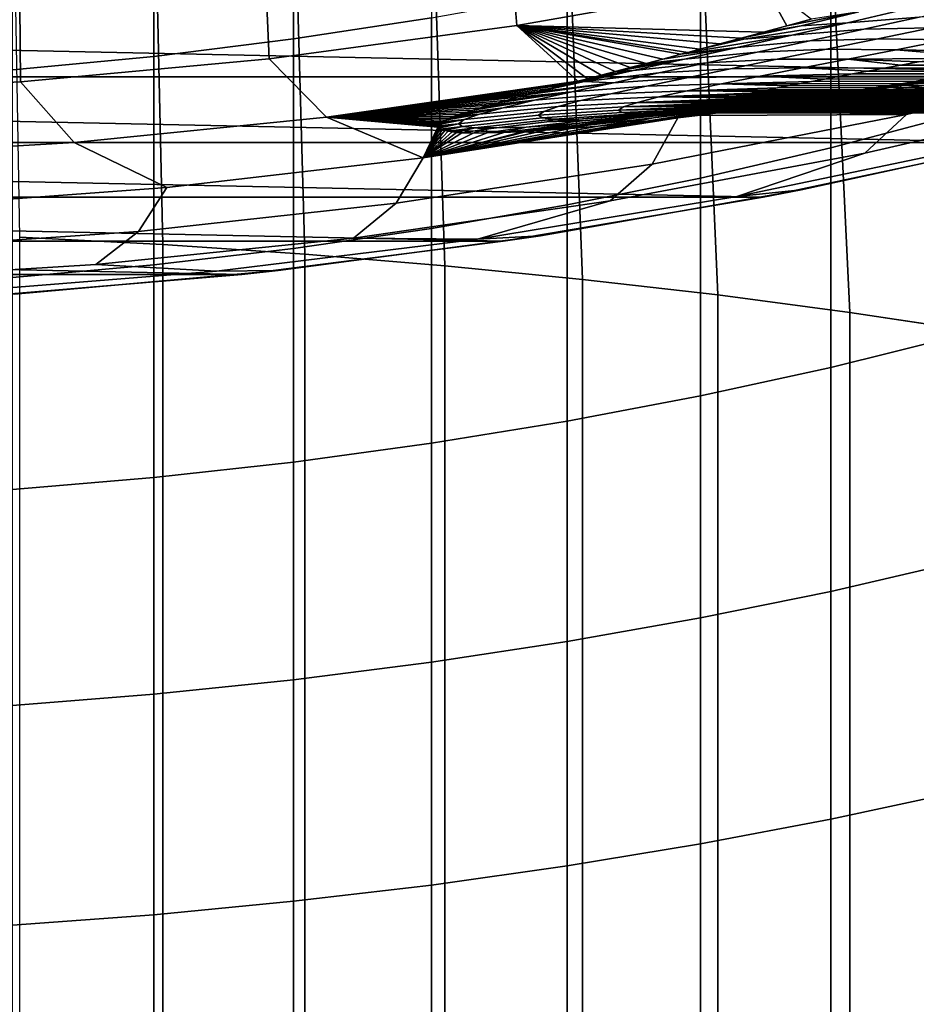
# Model space of a CAD drawing. Header units: metres. Extents: x -29 to 117, y -464 to 29.
# Tile 117 of 256: x 2 to 6.12, y -32.09 to -27.57. Entities that reach past the tile are written whole.
import ezdxf

# ---------------------------------------------------------------- set-up
doc = ezdxf.new("R2010")
doc.units = ezdxf.units.M
doc.layers.add('solid_24_501_056_XXX', color=7, linetype='CONTINUOUS')

msp = doc.modelspace()

# ---------------------------------------------------------------- linework, layer by layer
at = {"layer": 'solid_24_501_056_XXX'}
for points in [[(3.891721, -27.564711, 210.54129), (3.258483, -27.661629, 210.388184), (3.258483, -26.721743, 209.770081), (3.891721, -26.619572, 209.919724)], [(2.659177, -28.605179, 238.347992), (2.616881, -26.760139, 237.776901), (1.968561, -26.723429, 237.887146), (2.000577, -28.571093, 238.463058)], [(3.258483, -27.661629, 210.388184), (2.616881, -27.741266, 210.26239), (2.616881, -26.805696, 209.647125), (3.258483, -26.721743, 209.770081)], [(3.310724, -28.648849, 238.200562), (3.258483, -26.807177, 237.635651), (2.616881, -26.760139, 237.776901), (2.659177, -28.605179, 238.347992)], [(2.616881, -27.741266, 210.26239), (1.968561, -27.803419, 210.164215), (1.968561, -26.87122, 209.551163), (2.616881, -26.805696, 209.647125)], [(3.953493, -28.70199, 238.021164), (3.891721, -26.86442, 237.46373), (3.258483, -26.807177, 237.635651), (3.310724, -28.648849, 238.200562)], [(4.585777, -28.764456, 237.810272), (4.514968, -26.931725, 237.261612), (3.891721, -26.86442, 237.46373), (3.953493, -28.70199, 238.021164)], [(5.205901, -28.836084, 237.568466), (5.126626, -27.008913, 237.0298), (4.514968, -26.931725, 237.261612), (4.585777, -28.764456, 237.810272)], [(5.812219, -28.916685, 237.296356), (5.725124, -27.095793, 236.76889), (5.126626, -27.008913, 237.0298), (5.205901, -28.836084, 237.568466)], [(6.308926, -28.006754, 212.024841), (5.725124, -28.160831, 211.761673), (5.725124, -27.172985, 211.160065), (6.308926, -27.009871, 211.417725)], [(4.28427, -27.599527, 63.291264), (5.413758, -27.400368, 63.291264), (5.369799, -27.051266, 70.516006), (4.254117, -27.249004, 70.516006)], [(6.403125, -29.006042, 236.99469), (6.308926, -27.192137, 236.479553), (5.725124, -27.095793, 236.76889), (5.812219, -28.916685, 237.296356)], [(5.725124, -28.160831, 211.761673), (5.126626, -28.29977, 211.524368), (5.126626, -27.320076, 210.927719), (5.725124, -27.172985, 211.160065)], [(3.147558, -27.75215, 63.291264), (4.28427, -27.599527, 63.291264), (4.254117, -27.249004, 70.516006), (3.131254, -27.400747, 70.516006)], [(5.126626, -28.29977, 211.524368), (4.514968, -28.423216, 211.313522), (4.514968, -27.450764, 210.721283), (5.126626, -27.320076, 210.927719)], [(2.005538, -27.857973, 63.291264), (3.147558, -27.75215, 63.291264), (3.131254, -27.400747, 70.516006), (2.003105, -27.506241, 70.516006)], [(5.52284, -27.601429, 58.107117), (5.413758, -27.400368, 63.291264), (4.28427, -27.599527, 63.291264), (5.415524, -27.630758, 57.905811)], [(5.52284, -27.601429, 58.107117), (5.63495, -27.570415, 58.313766), (5.413758, -27.400368, 63.291264)], [(4.514968, -28.423216, 211.313522), (3.891721, -28.530849, 211.129669), (3.891721, -27.564711, 210.54129), (4.514968, -27.450764, 210.721283)], [(-8.930549, -27.485546, -99.5), (8.930549, -27.485546, -99.5), (7.77202, -27.835329, -99.5)], [(-8.930549, -27.485546, -99.5), (7.77202, -27.835329, -99.5), (-7.77202, -27.835329, -99.5)], [(0.860137, -27.916824, 63.291264), (2.005538, -27.857973, 63.291264), (2.003105, -27.506241, 70.516006), (0.871576, -27.565306, 70.516006)], [(6.38961, -27.503923, 57.640392), (6.061398, -27.527075, 57.823086), (5.801422, -27.58695, 57.529926), (6.130672, -27.561506, 57.350513)], [(5.854204, -27.537609, 58.138481), (5.52284, -27.601429, 58.107117), (5.415524, -27.630758, 57.905811), (5.588491, -27.601418, 57.841061)], [(5.854204, -27.537609, 58.138481), (5.63495, -27.570415, 58.313766), (5.52284, -27.601429, 58.107117)], [(5.801422, -27.58695, 57.529926), (6.061398, -27.527075, 57.823086), (5.854204, -27.537609, 58.138481), (5.588491, -27.601418, 57.841061)], [(6.436149, -27.557541, 57.143517), (6.130672, -27.561506, 57.350513), (5.876378, -27.616951, 57.055134), (6.185522, -27.610037, 56.853439)], [(4.563273, -27.855694, 56.06395), (4.28427, -27.599527, 63.291264), (3.147558, -27.75215, 63.291264), (3.410448, -28.020203, 56.064098)], [(3.891721, -28.530849, 211.129669), (3.258483, -28.622396, 210.973312), (3.258483, -27.661629, 210.388184), (3.891721, -27.564711, 210.54129)], [(5.313178, -27.658422, 57.710075), (5.415524, -27.630758, 57.905811), (4.28427, -27.599527, 63.291264)], [(5.215941, -27.684452, 57.520134), (5.313178, -27.658422, 57.710075), (4.28427, -27.599527, 63.291264)], [(5.123759, -27.708923, 57.335854), (5.215941, -27.684452, 57.520134), (4.28427, -27.599527, 63.291264)], [(5.068821, -27.723425, 57.223736), (5.123759, -27.708923, 57.335854), (4.28427, -27.599527, 63.291264)], [(5.036513, -27.731928, 57.156891), (5.068821, -27.723425, 57.223736), (4.28427, -27.599527, 63.291264)], [(4.954338, -27.753494, 56.983303), (5.036513, -27.731928, 57.156891), (4.28427, -27.599527, 63.291264)], [(4.877419, -27.773626, 56.815407), (4.954338, -27.753494, 56.983303), (4.28427, -27.599527, 63.291264)], [(4.804754, -27.792608, 56.651714), (4.877419, -27.773626, 56.815407), (4.28427, -27.599527, 63.291264)], [(4.735608, -27.810638, 56.491173), (4.804754, -27.792608, 56.651714), (4.28427, -27.599527, 63.291264)], [(4.670616, -27.827606, 56.33477), (4.735608, -27.810638, 56.491173), (4.28427, -27.599527, 63.291264)], [(4.608925, -27.84374, 56.181), (4.670616, -27.827606, 56.33477), (4.28427, -27.599527, 63.291264)], [(4.563273, -27.855694, 56.06395), (4.608925, -27.84374, 56.181), (4.28427, -27.599527, 63.291264)], [(5.801422, -27.58695, 57.529926), (5.588491, -27.601418, 57.841061), (5.313178, -27.658422, 57.710075), (5.326406, -27.66316, 57.537067)], [(5.588491, -27.601418, 57.841061), (5.415524, -27.630758, 57.905811), (5.313178, -27.658422, 57.710075)], [(5.545711, -27.644754, 57.230522), (5.801422, -27.58695, 57.529926), (5.326406, -27.66316, 57.537067)], [(6.130672, -27.561506, 57.350513), (5.801422, -27.58695, 57.529926), (5.545711, -27.644754, 57.230522), (5.876378, -27.616951, 57.055134)], [(5.295628, -27.700567, 56.922882), (5.545711, -27.644754, 57.230522), (5.068821, -27.723425, 57.223736), (5.036513, -27.731928, 57.156891)], [(5.545711, -27.644754, 57.230522), (5.326406, -27.66316, 57.537067), (5.123759, -27.708923, 57.335854), (5.068821, -27.723425, 57.223736)], [(5.876378, -27.616951, 57.055134), (5.545711, -27.644754, 57.230522), (5.295628, -27.700567, 56.922882), (5.628114, -27.6703, 56.752651)], [(6.185522, -27.610037, 56.853439), (5.876378, -27.616951, 57.055134), (5.628114, -27.6703, 56.752651), (5.941394, -27.66037, 56.557297)], [(6.495782, -27.618818, 56.653542), (6.185522, -27.610037, 56.853439), (5.941394, -27.66037, 56.557297), (6.255806, -27.666149, 56.363598)], [(3.258483, -28.622396, 210.973312), (2.616881, -28.697622, 210.844833), (2.616881, -27.741266, 210.26239), (3.258483, -27.661629, 210.388184)], [(5.628114, -27.6703, 56.752651), (5.295628, -27.700567, 56.922882), (5.052708, -27.754423, 56.604729), (5.387508, -27.721571, 56.441147)], [(5.326406, -27.66316, 57.537067), (5.215941, -27.684452, 57.520134), (5.123759, -27.708923, 57.335854)], [(5.326406, -27.66316, 57.537067), (5.313178, -27.658422, 57.710075), (5.215941, -27.684452, 57.520134)], [(5.941394, -27.66037, 56.557297), (5.628114, -27.6703, 56.752651), (5.387508, -27.721571, 56.441147), (5.705454, -27.708529, 56.253578)], [(6.255806, -27.666149, 56.363598), (5.941394, -27.66037, 56.557297), (5.705454, -27.708529, 56.253578), (6.024548, -27.71121, 56.067528)], [(6.255806, -27.666149, 56.363598), (6.024548, -27.71121, 56.067528), (6.393542, -27.717352, 55.968426), (6.490397, -27.699383, 56.091961)], [(5.387508, -27.721571, 56.441147), (5.052708, -27.754423, 56.604729), (4.81848, -27.806292, 56.273773), (5.156183, -27.770727, 56.118694)], [(5.052708, -27.754423, 56.604729), (5.295628, -27.700567, 56.922882), (4.954338, -27.753494, 56.983303), (4.877419, -27.773626, 56.815407)], [(5.295628, -27.700567, 56.922882), (5.036513, -27.731928, 57.156891), (4.954338, -27.753494, 56.983303)], [(5.705454, -27.708529, 56.253578), (5.387508, -27.721571, 56.441147), (5.156183, -27.770727, 56.118694), (5.479385, -27.754469, 55.940773)], [(6.024548, -27.71121, 56.067528), (5.705454, -27.708529, 56.253578), (5.479385, -27.754469, 55.940773), (5.803755, -27.753941, 55.764236)], [(6.024548, -27.71121, 56.067528), (5.803755, -27.753941, 55.764236), (6.211711, -27.750902, 55.726589), (6.300636, -27.734516, 55.846642)], [(5.881138, -28.186123, 34.372093), (7.040267, -27.919168, 34.372093), (7.228513, -27.731939, 41.604107), (6.071884, -28.007929, 41.604107)], [(6.024548, -27.71121, 56.067528), (6.300636, -27.734516, 55.846642), (6.393542, -27.717352, 55.968426)], [(6.071884, -28.007929, 41.604107), (7.228513, -27.731939, 41.604107), (6.121919, -27.864128, 46.788696), (6.04425, -27.877291, 46.921917)], [(2.616881, -28.697622, 210.844833), (1.968561, -28.75633, 210.744553), (1.968561, -27.803419, 210.164215), (2.616881, -27.741266, 210.26239)], [(3.410448, -28.020203, 56.064098), (3.147558, -27.75215, 63.291264), (2.005538, -27.857973, 63.291264), (2.251586, -28.137043, 56.064098)], [(5.156183, -27.770727, 56.118694), (4.81848, -27.806292, 56.273773), (4.594464, -27.85606, 55.927723), (4.935754, -27.817671, 55.783367)], [(5.052708, -27.754423, 56.604729), (4.804754, -27.792608, 56.651714), (4.735608, -27.810638, 56.491173)], [(4.81848, -27.806292, 56.273773), (5.052708, -27.754423, 56.604729), (4.735608, -27.810638, 56.491173)], [(5.052708, -27.754423, 56.604729), (4.877419, -27.773626, 56.815407), (4.804754, -27.792608, 56.651714)], [(5.479385, -27.754469, 55.940773), (5.156183, -27.770727, 56.118694), (4.935754, -27.817671, 55.783367), (5.264869, -27.7981, 55.617367)], [(5.803755, -27.753941, 55.764236), (5.479385, -27.754469, 55.940773), (5.264869, -27.7981, 55.617367), (5.595172, -27.79427, 55.452621)], [(5.480656, -27.886364, 54.520058), (5.435835, -27.895077, 54.421703), (54.700001, -27.89913, 54.374565), (54.700001, -27.773212, 55.556499)], [(5.529126, -27.877104, 54.620518), (5.480656, -27.886364, 54.520058), (54.700001, -27.773212, 55.556499)], [(5.581083, -27.867266, 54.723137), (5.529126, -27.877104, 54.620518), (54.700001, -27.773212, 55.556499)], [(5.63659, -27.856848, 54.827717), (5.581083, -27.867266, 54.723137), (54.700001, -27.773212, 55.556499)], [(5.803755, -27.753941, 55.764236), (5.595172, -27.79427, 55.452621), (5.968449, -27.795605, 55.377041), (6.045812, -27.781408, 55.491894)], [(5.69572, -27.845848, 54.934067), (5.63659, -27.856848, 54.827717), (54.700001, -27.773212, 55.556499)], [(5.758457, -27.834248, 55.042156), (5.69572, -27.845848, 54.934067), (54.700001, -27.773212, 55.556499)], [(5.824769, -27.822012, 55.152081), (5.758457, -27.834248, 55.042156), (54.700001, -27.773212, 55.556499)], [(5.803755, -27.753941, 55.764236), (6.126833, -27.76652, 55.608376), (6.211711, -27.750902, 55.726589)], [(5.803755, -27.753941, 55.764236), (6.045812, -27.781408, 55.491894), (6.126833, -27.76652, 55.608376)], [(5.894739, -27.809135, 55.263744), (5.824769, -27.822012, 55.152081), (54.700001, -27.773212, 55.556499)], [(5.968449, -27.795605, 55.377041), (5.894739, -27.809135, 55.263744), (54.700001, -27.773212, 55.556499)], [(6.045812, -27.781408, 55.491894), (5.968449, -27.795605, 55.377041), (54.700001, -27.773212, 55.556499)], [(6.603186, -27.77034, 47.15733), (6.167984, -27.846712, 47.200531), (6.04425, -27.877291, 46.921917), (6.532997, -27.779957, 46.823029)], [(6.532997, -27.779957, 46.823029), (6.04425, -27.877291, 46.921917), (6.121919, -27.864128, 46.788696), (6.411894, -27.806952, 46.543026)], [(6.126833, -27.76652, 55.608376), (6.045812, -27.781408, 55.491894), (54.700001, -27.773212, 55.556499)], [(4.81848, -27.806292, 56.273773), (4.563273, -27.855694, 56.06395), (4.549573, -27.859285, 56.028255)], [(4.594464, -27.85606, 55.927723), (4.81848, -27.806292, 56.273773), (4.549573, -27.859285, 56.028255)], [(4.81848, -27.806292, 56.273773), (4.608925, -27.84374, 56.181), (4.563273, -27.855694, 56.06395)], [(4.727855, -27.862242, 55.43325), (4.935754, -27.817671, 55.783367), (4.594464, -27.85606, 55.927723)], [(4.81848, -27.806292, 56.273773), (4.670616, -27.827606, 56.33477), (4.608925, -27.84374, 56.181)], [(4.81848, -27.806292, 56.273773), (4.735608, -27.810638, 56.491173), (4.670616, -27.827606, 56.33477)], [(5.264869, -27.7981, 55.617367), (4.935754, -27.817671, 55.783367), (4.727855, -27.862242, 55.43325), (5.0636, -27.839296, 55.281853)], [(5.595172, -27.79427, 55.452621), (5.264869, -27.7981, 55.617367), (5.0636, -27.839296, 55.281853), (5.400556, -27.8321, 55.131584)], [(5.595172, -27.79427, 55.452621), (5.400556, -27.8321, 55.131584), (5.824769, -27.822012, 55.152081), (5.894739, -27.809135, 55.263744)], [(5.400556, -27.8321, 55.131584), (5.758457, -27.834248, 55.042156), (5.824769, -27.822012, 55.152081)], [(5.595172, -27.79427, 55.452621), (5.894739, -27.809135, 55.263744), (5.968449, -27.795605, 55.377041)], [(6.248058, -27.836975, 47.9468), (6.428098, -27.821188, 48.172485), (6.083262, -27.871174, 48.559078), (5.899405, -27.89019, 48.336185)], [(6.320801, -27.853983, 48.721203), (6.083262, -27.871174, 48.559078), (6.428098, -27.821188, 48.172485), (6.662203, -27.8067, 48.339798)], [(-7.77202, -27.835329, -99.5), (7.77202, -27.835329, -99.5), (6.599304, -28.136433, -99.5)], [(-7.77202, -27.835329, -99.5), (6.599304, -28.136433, -99.5), (-6.599304, -28.136433, -99.5)], [(2.251586, -28.137043, 56.064098), (2.005538, -27.857973, 63.291264), (0.860137, -27.916824, 63.291264), (1.088889, -28.205978, 56.064098)], [(4.549573, -27.859285, 56.028255), (4.563273, -27.855694, 56.06395), (3.410448, -28.020203, 56.064098)], [(4.49301, -27.874144, 55.87759), (4.549573, -27.859285, 56.028255), (3.410448, -28.020203, 56.064098)], [(4.43892, -27.88843, 55.727837), (4.49301, -27.874144, 55.87759), (3.410448, -28.020203, 56.064098)], [(4.535652, -27.904072, 55.067432), (4.727855, -27.862242, 55.43325), (4.336126, -27.915857, 55.425713), (4.287654, -27.92897, 55.273724)], [(4.727855, -27.862242, 55.43325), (4.382302, -27.903492, 55.564293), (4.336126, -27.915857, 55.425713)], [(4.727855, -27.862242, 55.43325), (4.594464, -27.85606, 55.927723), (4.386662, -27.902328, 55.577126), (4.382302, -27.903492, 55.564293)], [(4.594464, -27.85606, 55.927723), (4.43892, -27.88843, 55.727837), (4.386662, -27.902328, 55.577126)], [(4.594464, -27.85606, 55.927723), (4.49301, -27.874144, 55.87759), (4.43892, -27.88843, 55.727837)], [(4.594464, -27.85606, 55.927723), (4.549573, -27.859285, 56.028255), (4.49301, -27.874144, 55.87759)], [(5.0636, -27.839296, 55.281853), (4.727855, -27.862242, 55.43325), (4.535652, -27.904072, 55.067432), (4.878573, -27.877768, 54.933548)], [(5.222732, -27.867216, 54.800678), (4.878573, -27.877768, 54.933548), (4.715011, -27.913008, 54.573189), (5.06635, -27.899235, 54.460541)], [(5.400556, -27.8321, 55.131584), (5.0636, -27.839296, 55.281853), (4.878573, -27.877768, 54.933548), (5.222732, -27.867216, 54.800678)], [(5.222732, -27.867216, 54.800678), (5.06635, -27.899235, 54.460541), (5.480656, -27.886364, 54.520058), (5.529126, -27.877104, 54.620518)], [(5.400556, -27.8321, 55.131584), (5.222732, -27.867216, 54.800678), (5.63659, -27.856848, 54.827717), (5.69572, -27.845848, 54.934067)], [(5.222732, -27.867216, 54.800678), (5.581083, -27.867266, 54.723137), (5.63659, -27.856848, 54.827717)], [(5.222732, -27.867216, 54.800678), (5.529126, -27.877104, 54.620518), (5.581083, -27.867266, 54.723137)], [(5.400556, -27.8321, 55.131584), (5.69572, -27.845848, 54.934067), (5.758457, -27.834248, 55.042156)], [(5.899405, -27.89019, 48.336185), (6.083262, -27.871174, 48.559078), (5.747259, -27.916851, 48.956768), (5.558712, -27.939148, 48.737522)], [(5.988838, -27.896955, 49.112495), (5.747259, -27.916851, 48.956768), (6.083262, -27.871174, 48.559078), (6.320801, -27.853983, 48.721203)], [(6.245213, -27.832291, 47.531689), (5.807204, -27.909544, 47.587585), (5.89602, -27.901644, 47.179604), (6.167984, -27.846712, 47.200531)], [(5.807204, -27.909544, 47.587585), (6.245213, -27.832291, 47.531689), (6.248058, -27.836975, 47.9468), (5.892328, -27.890327, 47.915554)], [(5.892328, -27.890327, 47.915554), (6.248058, -27.836975, 47.9468), (5.899405, -27.89019, 48.336185)], [(6.167984, -27.846712, 47.200531), (5.89602, -27.901644, 47.179604), (6.04425, -27.877291, 46.921917)], [(6.231224, -27.886673, 49.267899), (5.988838, -27.896955, 49.112495), (6.320801, -27.853983, 48.721203), (6.559134, -27.846399, 48.882896)], [(4.386662, -27.902328, 55.577126), (4.43892, -27.88843, 55.727837), (3.410448, -28.020203, 56.064098)], [(4.382302, -27.903492, 55.564293), (4.386662, -27.902328, 55.577126), (3.410448, -28.020203, 56.064098)], [(4.336126, -27.915857, 55.425713), (4.382302, -27.903492, 55.564293), (3.410448, -28.020203, 56.064098)], [(4.287654, -27.92897, 55.273724), (4.336126, -27.915857, 55.425713), (3.410448, -28.020203, 56.064098)], [(4.364937, -27.942539, 54.686745), (4.535652, -27.904072, 55.067432), (4.197603, -27.95396, 54.965996), (4.156011, -27.965858, 54.810345)], [(4.535652, -27.904072, 55.067432), (4.241547, -27.941652, 55.120621), (4.197603, -27.95396, 54.965996)], [(4.715011, -27.913008, 54.573189), (4.364937, -27.942539, 54.686745), (4.221764, -27.977007, 54.292175), (4.578357, -27.944504, 54.201649)], [(4.535652, -27.904072, 55.067432), (4.287654, -27.92897, 55.273724), (4.241547, -27.941652, 55.120621)], [(4.878573, -27.877768, 54.933548), (4.535652, -27.904072, 55.067432), (4.364937, -27.942539, 54.686745), (4.715011, -27.913008, 54.573189)], [(5.06635, -27.899235, 54.460541), (4.715011, -27.913008, 54.573189), (4.578357, -27.944504, 54.201649), (4.93624, -27.927761, 54.111919)], [(5.06635, -27.899235, 54.460541), (4.93624, -27.927761, 54.111919), (5.356563, -27.910955, 54.231262), (5.39456, -27.903269, 54.32542)], [(4.93624, -27.927761, 54.111919), (5.321609, -27.918156, 54.139297), (5.356563, -27.910955, 54.231262)], [(4.93624, -27.927761, 54.111919), (5.290012, -27.924871, 54.049763), (5.321609, -27.918156, 54.139297)], [(5.06635, -27.899235, 54.460541), (5.435835, -27.895077, 54.421703), (5.480656, -27.886364, 54.520058)], [(5.06635, -27.899235, 54.460541), (5.39456, -27.903269, 54.32542), (5.435835, -27.895077, 54.421703)], [(5.123872, -27.969093, 53.315208), (5.116579, -27.972622, 53.237923), (54.700001, -27.974771, 53.188354), (54.700001, -27.89913, 54.374565)], [(5.133155, -27.965349, 53.39257), (5.123872, -27.969093, 53.315208), (54.700001, -27.89913, 54.374565)], [(5.144602, -27.961351, 53.470646), (5.133155, -27.965349, 53.39257), (54.700001, -27.89913, 54.374565)], [(5.158307, -27.957073, 53.54985), (5.144602, -27.961351, 53.470646), (54.700001, -27.89913, 54.374565)], [(5.174039, -27.952539, 53.629597), (5.158307, -27.957073, 53.54985), (54.700001, -27.89913, 54.374565)], [(5.192036, -27.947718, 53.7103), (5.174039, -27.952539, 53.629597), (54.700001, -27.89913, 54.374565)], [(5.212612, -27.94256, 53.792572), (5.192036, -27.947718, 53.7103), (54.700001, -27.89913, 54.374565)], [(5.235907, -27.937033, 53.876766), (5.212612, -27.94256, 53.792572), (54.700001, -27.89913, 54.374565)], [(5.558712, -27.939148, 48.737522), (5.747259, -27.916851, 48.956768), (5.422547, -27.957973, 49.367928), (5.228099, -27.983595, 49.153297)], [(5.261588, -27.931149, 53.962391), (5.235907, -27.937033, 53.876766), (54.700001, -27.89913, 54.374565)], [(5.290012, -27.924871, 54.049763), (5.261588, -27.931149, 53.962391), (54.700001, -27.89913, 54.374565)], [(5.321609, -27.918156, 54.139297), (5.290012, -27.924871, 54.049763), (54.700001, -27.89913, 54.374565)], [(5.293835, -28.384188, 27.139278), (6.475046, -28.138241, 27.139278), (7.040267, -27.919168, 34.372093), (5.881138, -28.186123, 34.372093)], [(5.356563, -27.910955, 54.231262), (5.321609, -27.918156, 54.139297), (54.700001, -27.89913, 54.374565)], [(5.39456, -27.903269, 54.32542), (5.356563, -27.910955, 54.231262), (54.700001, -27.89913, 54.374565)], [(5.435835, -27.895077, 54.421703), (5.39456, -27.903269, 54.32542), (54.700001, -27.89913, 54.374565)], [(5.668853, -27.935394, 49.515694), (5.422547, -27.957973, 49.367928), (5.747259, -27.916851, 48.956768), (5.988838, -27.896955, 49.112495)], [(5.899405, -27.89019, 48.336185), (5.545836, -27.944309, 48.310966), (5.451547, -27.968388, 47.987347), (5.892328, -27.890327, 47.915554)], [(5.892328, -27.890327, 47.915554), (5.451547, -27.968388, 47.987347), (5.480466, -27.964342, 47.932903), (5.807204, -27.909544, 47.587585)], [(5.807204, -27.909544, 47.587585), (5.480466, -27.964342, 47.932903), (5.682193, -27.934956, 47.560745)], [(5.545836, -27.944309, 48.310966), (5.899405, -27.89019, 48.336185), (5.558712, -27.939148, 48.737522)], [(5.870411, -27.947407, 50.208473), (5.617218, -27.953369, 50.071148), (5.915981, -27.922432, 49.663239), (6.163658, -27.919096, 49.810398)], [(5.915981, -27.922432, 49.663239), (5.668853, -27.935394, 49.515694), (5.988838, -27.896955, 49.112495), (6.231224, -27.886673, 49.267899)], [(6.071884, -28.007929, 41.604107), (5.89602, -27.901644, 47.179604), (5.682193, -27.934956, 47.560745)], [(5.807204, -27.909544, 47.587585), (5.682193, -27.934956, 47.560745), (5.89602, -27.901644, 47.179604)], [(5.870411, -27.947407, 50.208473), (6.163658, -27.919096, 49.810398), (6.251306, -27.938818, 50.150024), (6.181365, -27.944988, 50.245693)], [(6.071884, -28.007929, 41.604107), (6.04425, -27.877291, 46.921917), (5.89602, -27.901644, 47.179604)], [(6.163658, -27.919096, 49.810398), (5.915981, -27.922432, 49.663239), (6.231224, -27.886673, 49.267899), (6.474147, -27.886015, 49.422802)], [(4.241547, -27.941652, 55.120621), (4.287654, -27.92897, 55.273724), (3.410448, -28.020203, 56.064098)], [(4.197603, -27.95396, 54.965996), (4.241547, -27.941652, 55.120621), (3.410448, -28.020203, 56.064098)], [(4.156011, -27.965858, 54.810345), (4.197603, -27.95396, 54.965996), (3.410448, -28.020203, 56.064098)], [(4.221764, -27.977007, 54.292175), (4.364937, -27.942539, 54.686745), (4.082058, -27.98805, 54.498566), (4.04967, -27.998379, 54.342411)], [(4.364937, -27.942539, 54.686745), (4.117446, -27.977226, 54.654465), (4.082058, -27.98805, 54.498566)], [(4.578357, -27.944504, 54.201649), (4.221764, -27.977007, 54.292175), (4.112189, -28.006845, 53.884739), (4.474057, -27.971743, 53.819805)], [(4.364937, -27.942539, 54.686745), (4.156011, -27.965858, 54.810345), (4.117446, -27.977226, 54.654465)], [(4.837236, -27.952404, 53.755573), (4.474057, -27.971743, 53.819805), (4.407559, -27.99423, 53.428547), (4.774169, -27.972775, 53.39225)], [(4.93624, -27.927761, 54.111919), (4.578357, -27.944504, 54.201649), (4.474057, -27.971743, 53.819805), (4.837236, -27.952404, 53.755573)], [(4.837236, -27.952404, 53.755573), (4.774169, -27.972775, 53.39225), (5.158307, -27.957073, 53.54985), (5.174039, -27.952539, 53.629597)], [(4.774169, -27.972775, 53.39225), (5.144602, -27.961351, 53.470646), (5.158307, -27.957073, 53.54985)], [(4.774169, -27.972775, 53.39225), (5.133155, -27.965349, 53.39257), (5.144602, -27.961351, 53.470646)], [(4.93624, -27.927761, 54.111919), (4.837236, -27.952404, 53.755573), (5.235907, -27.937033, 53.876766), (5.261588, -27.931149, 53.962391)], [(4.837236, -27.952404, 53.755573), (5.212612, -27.94256, 53.792572), (5.235907, -27.937033, 53.876766)], [(4.837236, -27.952404, 53.755573), (5.192036, -27.947718, 53.7103), (5.212612, -27.94256, 53.792572)], [(4.837236, -27.952404, 53.755573), (5.174039, -27.952539, 53.629597), (5.192036, -27.947718, 53.7103)], [(5.228099, -27.983595, 49.153297), (5.422547, -27.957973, 49.367928), (5.112794, -27.994173, 49.795826), (4.911057, -28.023159, 49.587208)], [(4.93624, -27.927761, 54.111919), (5.261588, -27.931149, 53.962391), (5.290012, -27.924871, 54.049763)], [(5.338923, -27.979109, 50.493893), (5.079958, -27.997219, 50.368858), (5.364585, -27.968964, 49.933548), (5.617218, -27.953369, 50.071148)], [(5.364585, -27.968964, 49.933548), (5.112794, -27.994173, 49.795826), (5.422547, -27.957973, 49.367928), (5.668853, -27.935394, 49.515694)], [(5.558712, -27.939148, 48.737522), (5.207107, -27.994026, 48.720036), (5.290808, -27.990101, 48.295692), (5.545836, -27.944309, 48.310966)], [(5.207107, -27.994026, 48.720036), (5.558712, -27.939148, 48.737522), (5.228099, -27.983595, 49.153297)], [(5.545836, -27.944309, 48.310966), (5.290808, -27.990101, 48.295692), (5.451547, -27.968388, 47.987347)], [(5.598462, -27.970633, 50.618763), (5.338923, -27.979109, 50.493893), (5.617218, -27.953369, 50.071148), (5.870411, -27.947407, 50.208473)], [(5.617218, -27.953369, 50.071148), (5.364585, -27.968964, 49.933548), (5.668853, -27.935394, 49.515694), (5.915981, -27.922432, 49.663239)], [(6.071884, -28.007929, 41.604107), (5.480466, -27.964342, 47.932903), (5.451547, -27.968388, 47.987347)], [(6.071884, -28.007929, 41.604107), (5.682193, -27.934956, 47.560745), (5.480466, -27.964342, 47.932903)], [(5.598462, -27.970633, 50.618763), (5.870411, -27.947407, 50.208473), (5.917309, -27.966469, 50.6301), (5.854315, -27.971111, 50.728424)], [(5.870411, -27.947407, 50.208473), (6.181365, -27.944988, 50.245693), (6.113118, -27.950819, 50.341167)], [(5.870411, -27.947407, 50.208473), (6.113118, -27.950819, 50.341167), (6.046609, -27.956314, 50.43652)], [(5.870411, -27.947407, 50.208473), (6.046609, -27.956314, 50.43652), (5.981448, -27.961525, 50.532646)], [(5.870411, -27.947407, 50.208473), (5.981448, -27.961525, 50.532646), (5.917309, -27.966469, 50.6301)], [(5.917309, -27.966469, 50.6301), (5.981448, -27.961525, 50.532646), (54.700001, -27.974771, 50.811646)], [(5.981448, -27.961525, 50.532646), (6.046609, -27.956314, 50.43652), (54.700001, -27.974771, 50.811646)], [(6.046609, -27.956314, 50.43652), (6.113118, -27.950819, 50.341167), (54.700001, -27.974771, 50.811646)], [(6.113118, -27.950819, 50.341167), (6.181365, -27.944988, 50.245693), (54.700001, -27.974771, 50.811646)], [(4.117446, -27.977226, 54.654465), (4.156011, -27.965858, 54.810345), (3.410448, -28.020203, 56.064098)], [(4.082058, -27.98805, 54.498566), (4.117446, -27.977226, 54.654465), (3.410448, -28.020203, 56.064098)], [(4.04967, -27.998379, 54.342411), (4.082058, -27.98805, 54.498566), (3.410448, -28.020203, 56.064098)], [(4.020713, -28.008142, 54.186386), (4.04967, -27.998379, 54.342411), (3.410448, -28.020203, 56.064098)], [(3.995399, -28.017315, 54.030735), (4.020713, -28.008142, 54.186386), (3.410448, -28.020203, 56.064098)], [(4.042275, -28.03145, 53.46545), (4.112189, -28.006845, 53.884739), (3.955398, -28.033993, 53.720062), (3.941185, -28.041447, 53.565048)], [(4.112189, -28.006845, 53.884739), (3.97355, -28.02594, 53.875294), (3.955398, -28.033993, 53.720062)], [(4.112189, -28.006845, 53.884739), (3.995399, -28.017315, 54.030735), (3.97355, -28.02594, 53.875294)], [(4.221764, -27.977007, 54.292175), (4.020713, -28.008142, 54.186386), (3.995399, -28.017315, 54.030735)], [(4.112189, -28.006845, 53.884739), (4.221764, -27.977007, 54.292175), (3.995399, -28.017315, 54.030735)], [(4.407559, -27.99423, 53.428547), (4.042275, -28.03145, 53.46545), (4.016706, -28.050255, 53.036308), (4.383079, -28.011509, 53.029518)], [(4.221764, -27.977007, 54.292175), (4.04967, -27.998379, 54.342411), (4.020713, -28.008142, 54.186386)], [(4.474057, -27.971743, 53.819805), (4.112189, -28.006845, 53.884739), (4.042275, -28.03145, 53.46545), (4.407559, -27.99423, 53.428547)], [(4.774169, -27.972775, 53.39225), (4.407559, -27.99423, 53.428547), (4.383079, -28.011509, 53.029518), (4.750782, -27.988533, 53.023251)], [(4.750782, -27.988533, 53.023251), (4.383079, -28.011509, 53.029518), (4.399685, -28.023329, 52.627533), (4.766258, -27.99954, 52.652134)], [(4.766258, -27.99954, 52.652134), (4.399685, -28.023329, 52.627533), (4.455117, -28.029621, 52.228222), (4.818591, -28.005772, 52.283035)], [(4.818591, -28.005772, 52.283035), (4.455117, -28.029621, 52.228222), (4.547117, -28.030457, 51.837223), (4.843244, -28.010212, 51.905663)], [(4.701846, -28.018528, 51.872986), (4.843244, -28.010212, 51.905663), (4.547117, -28.030457, 51.837223)], [(4.821623, -28.019495, 50.824566), (4.556587, -28.049517, 50.715446), (4.821858, -28.02494, 50.243797), (5.079958, -27.997219, 50.368858)], [(4.872072, -28.012522, 51.392986), (4.599035, -28.034874, 51.303741), (4.821623, -28.019495, 50.824566), (5.087547, -27.999084, 50.93375)], [(4.911057, -28.023159, 49.587208), (5.112794, -27.994173, 49.795826), (4.821858, -28.02494, 50.243797), (4.611266, -28.057301, 50.043087)], [(4.872072, -28.012522, 51.392986), (5.145715, -27.999804, 51.482273), (4.982188, -28.004435, 51.937767), (4.701846, -28.018528, 51.872986)], [(4.982188, -28.004435, 51.937767), (4.90579, -28.007317, 51.920113), (4.701846, -28.018528, 51.872986)], [(4.701846, -28.018528, 51.872986), (4.90579, -28.007317, 51.920113), (4.843244, -28.010212, 51.905663)], [(4.711971, -28.404976, 34.372093), (5.881138, -28.186123, 34.372093), (6.071884, -28.007929, 41.604107), (4.904802, -28.235701, 41.604107)], [(4.774169, -27.972775, 53.39225), (4.750782, -27.988533, 53.023251), (5.116579, -27.972622, 53.237923), (5.123872, -27.969093, 53.315208)], [(4.750782, -27.988533, 53.023251), (5.111157, -27.97595, 53.160263), (5.116579, -27.972622, 53.237923)], [(4.750782, -27.988533, 53.023251), (5.10772, -27.979063, 53.082619), (5.111157, -27.97595, 53.160263)], [(4.750782, -27.988533, 53.023251), (5.106237, -27.98196, 53.004948), (5.10772, -27.979063, 53.082619)], [(4.750782, -27.988533, 53.023251), (4.766258, -27.99954, 52.652134), (5.106656, -27.984646, 52.927128), (5.106237, -27.98196, 53.004948)], [(4.766258, -27.99954, 52.652134), (5.108958, -27.987125, 52.849022), (5.106656, -27.984646, 52.927128)], [(4.766258, -27.99954, 52.652134), (5.113194, -27.989393, 52.770622), (5.108958, -27.987125, 52.849022)], [(4.766258, -27.99954, 52.652134), (5.119304, -27.991444, 52.692173), (5.113194, -27.989393, 52.770622)], [(4.766258, -27.99954, 52.652134), (5.127219, -27.993269, 52.613918), (5.119304, -27.991444, 52.692173)], [(4.766258, -27.99954, 52.652134), (4.818591, -28.005772, 52.283035), (5.136968, -27.994871, 52.535904), (5.127219, -27.993269, 52.613918)], [(4.774169, -27.972775, 53.39225), (5.123872, -27.969093, 53.315208), (5.133155, -27.965349, 53.39257)], [(5.228099, -27.983595, 49.153297), (4.911057, -28.023159, 49.587208), (4.796472, -28.047705, 49.331234), (4.878263, -28.039223, 49.148022)], [(4.818591, -28.005772, 52.283035), (5.148619, -27.996254, 52.457958), (5.136968, -27.994871, 52.535904)], [(4.818591, -28.005772, 52.283035), (5.161984, -27.997417, 52.380302), (5.148619, -27.996254, 52.457958)], [(4.818591, -28.005772, 52.283035), (5.17687, -27.998358, 52.303173), (5.161984, -27.997417, 52.380302)], [(4.818591, -28.005772, 52.283035), (4.90579, -28.007317, 51.920113), (5.193205, -27.999083, 52.226654), (5.17687, -27.998358, 52.303173)], [(4.843244, -28.010212, 51.905663), (4.90579, -28.007317, 51.920113), (4.818591, -28.005772, 52.283035)], [(5.087547, -27.999084, 50.93375), (4.821623, -28.019495, 50.824566), (5.079958, -27.997219, 50.368858), (5.338923, -27.979109, 50.493893)], [(5.079958, -27.997219, 50.368858), (4.821858, -28.02494, 50.243797), (5.112794, -27.994173, 49.795826), (5.364585, -27.968964, 49.933548)], [(5.145715, -27.999804, 51.482273), (4.872072, -28.012522, 51.392986), (5.087547, -27.999084, 50.93375), (5.354061, -27.988308, 51.04287)], [(5.228099, -27.983595, 49.153297), (4.878263, -28.039223, 49.148022), (4.948685, -28.031567, 48.994659), (5.207107, -27.994026, 48.720036)], [(4.904802, -28.235701, 41.604107), (6.071884, -28.007929, 41.604107), (5.113459, -28.012445, 48.649437), (5.023359, -28.023106, 48.835949)], [(4.90579, -28.007317, 51.920113), (5.211098, -27.999596, 52.15062), (5.193205, -27.999083, 52.226654)], [(4.90579, -28.007317, 51.920113), (5.230547, -27.999899, 52.075069), (5.211098, -27.999596, 52.15062)], [(4.90579, -28.007317, 51.920113), (5.251555, -28, 52), (5.230547, -27.999899, 52.075069)], [(4.982188, -28.004435, 51.937767), (5.251555, -28, 52), (4.90579, -28.007317, 51.920113)], [(5.207107, -27.994026, 48.720036), (4.948685, -28.031567, 48.994659), (5.023359, -28.023106, 48.835949)], [(4.982188, -28.004435, 51.937767), (5.145715, -27.999804, 51.482273), (5.326491, -27.999115, 51.777477), (5.287617, -27.999777, 51.888245)], [(4.982188, -28.004435, 51.937767), (5.287617, -27.999777, 51.888245), (5.251555, -28, 52)], [(5.207107, -27.994026, 48.720036), (5.023359, -28.023106, 48.835949), (5.113459, -28.012445, 48.649437)], [(5.354061, -27.988308, 51.04287), (5.087547, -27.999084, 50.93375), (5.338923, -27.979109, 50.493893), (5.598462, -27.970633, 50.618763)], [(5.106237, -27.98196, 53.004948), (5.106656, -27.984646, 52.927128), (54.700001, -27.974771, 53.188354)], [(5.10772, -27.979063, 53.082619), (5.106237, -27.98196, 53.004948), (54.700001, -27.974771, 53.188354)], [(5.106656, -27.984646, 52.927128), (5.108958, -27.987125, 52.849022), (54.700001, -27.974771, 53.188354)], [(5.111157, -27.97595, 53.160263), (5.10772, -27.979063, 53.082619), (54.700001, -27.974771, 53.188354)], [(5.108958, -27.987125, 52.849022), (5.113194, -27.989393, 52.770622), (54.700001, -27.974771, 53.188354)], [(5.116579, -27.972622, 53.237923), (5.111157, -27.97595, 53.160263), (54.700001, -27.974771, 53.188354)], [(5.113194, -27.989393, 52.770622), (5.119304, -27.991444, 52.692173), (54.700001, -27.974771, 53.188354)], [(6.071884, -28.007929, 41.604107), (5.290808, -27.990101, 48.295692), (5.113459, -28.012445, 48.649437)], [(5.207107, -27.994026, 48.720036), (5.113459, -28.012445, 48.649437), (5.290808, -27.990101, 48.295692)], [(5.119304, -27.991444, 52.692173), (5.127219, -27.993269, 52.613918), (54.700001, -27.974771, 53.188354)], [(5.127219, -27.993269, 52.613918), (5.136968, -27.994871, 52.535904), (54.700001, -27.974771, 53.188354)], [(5.136968, -27.994871, 52.535904), (5.148619, -27.996254, 52.457958), (54.700001, -27.974771, 53.188354)], [(5.145715, -27.999804, 51.482273), (5.354061, -27.988308, 51.04287), (5.460385, -27.994617, 51.451023), (5.41276, -27.996525, 51.558891)], [(5.145715, -27.999804, 51.482273), (5.41276, -27.996525, 51.558891), (5.368178, -27.998028, 51.667698)], [(5.145715, -27.999804, 51.482273), (5.368178, -27.998028, 51.667698), (5.326491, -27.999115, 51.777477)], [(5.148619, -27.996254, 52.457958), (5.161984, -27.997417, 52.380302), (54.700001, -27.974771, 53.188354)], [(5.161984, -27.997417, 52.380302), (5.17687, -27.998358, 52.303173), (54.700001, -27.974771, 53.188354)], [(5.17687, -27.998358, 52.303173), (5.193205, -27.999083, 52.226654), (54.700001, -27.974771, 53.188354)], [(5.193205, -27.999083, 52.226654), (5.211098, -27.999596, 52.15062), (54.700001, -27.974771, 53.188354)], [(5.211098, -27.999596, 52.15062), (5.230547, -27.999899, 52.075069), (54.700001, -27.974771, 53.188354)], [(5.230547, -27.999899, 52.075069), (5.251555, -28, 52), (54.700001, -27.974771, 53.188354)], [(5.287617, -27.999777, 51.888245), (54.700001, -28, 52), (54.700001, -27.974771, 53.188354), (5.251555, -28, 52)], [(5.287617, -27.999777, 51.888245), (5.326491, -27.999115, 51.777477), (54.700001, -28, 52)], [(6.071884, -28.007929, 41.604107), (5.451547, -27.968388, 47.987347), (5.290808, -27.990101, 48.295692)], [(5.326491, -27.999115, 51.777477), (5.368178, -27.998028, 51.667698), (54.700001, -28, 52)], [(5.354061, -27.988308, 51.04287), (5.598462, -27.970633, 50.618763), (5.674358, -27.983217, 51.030708), (5.617517, -27.986607, 51.13406)], [(5.354061, -27.988308, 51.04287), (5.617517, -27.986607, 51.13406), (5.56289, -27.989645, 51.23856)], [(5.354061, -27.988308, 51.04287), (5.56289, -27.989645, 51.23856), (5.510595, -27.992319, 51.3442)], [(5.354061, -27.988308, 51.04287), (5.510595, -27.992319, 51.3442), (5.460385, -27.994617, 51.451023)], [(5.368178, -27.998028, 51.667698), (5.41276, -27.996525, 51.558891), (54.700001, -28, 52)], [(5.41276, -27.996525, 51.558891), (5.460385, -27.994617, 51.451023), (54.700001, -28, 52)], [(5.460385, -27.994617, 51.451023), (5.510595, -27.992319, 51.3442), (54.700001, -28, 52)], [(5.510595, -27.992319, 51.3442), (5.56289, -27.989645, 51.23856), (54.700001, -28, 52)], [(5.56289, -27.989645, 51.23856), (5.617517, -27.986607, 51.13406), (54.700001, -28, 52)], [(5.598462, -27.970633, 50.618763), (5.854315, -27.971111, 50.728424), (5.792748, -27.975454, 50.827835)], [(5.598462, -27.970633, 50.618763), (5.792748, -27.975454, 50.827835), (5.732859, -27.979494, 50.928593)], [(5.598462, -27.970633, 50.618763), (5.732859, -27.979494, 50.928593), (5.674358, -27.983217, 51.030708)], [(5.617517, -27.986607, 51.13406), (5.674358, -27.983217, 51.030708), (54.700001, -28, 52)], [(5.674358, -27.983217, 51.030708), (5.732859, -27.979494, 50.928593), (54.700001, -28, 52)], [(6.308926, -29.024103, 212.597), (5.725124, -29.168957, 212.328644), (5.725124, -28.160831, 211.761673), (6.308926, -28.006754, 212.024841)], [(5.732859, -27.979494, 50.928593), (5.792748, -27.975454, 50.827835), (54.700001, -28, 52)], [(5.854315, -27.971111, 50.728424), (54.700001, -27.974771, 50.811646), (54.700001, -28, 52), (5.792748, -27.975454, 50.827835)], [(5.854315, -27.971111, 50.728424), (5.917309, -27.966469, 50.6301), (54.700001, -27.974771, 50.811646)], [(3.854491, -28.207682, 48.834908), (3.410448, -28.020203, 56.064098), (2.251586, -28.137043, 56.064098), (2.677363, -28.343643, 48.834908)], [(3.97355, -28.02594, 53.875294), (3.995399, -28.017315, 54.030735), (3.410448, -28.020203, 56.064098)], [(3.955398, -28.033993, 53.720062), (3.97355, -28.02594, 53.875294), (3.410448, -28.020203, 56.064098)], [(3.941185, -28.041447, 53.565048), (3.955398, -28.033993, 53.720062), (3.410448, -28.020203, 56.064098)], [(3.930887, -28.048311, 53.410255), (3.941185, -28.041447, 53.565048), (3.410448, -28.020203, 56.064098)], [(3.924193, -28.054634, 53.255653), (3.930887, -28.048311, 53.410255), (3.410448, -28.020203, 56.064098)], [(3.920858, -28.060457, 53.101212), (3.924193, -28.054634, 53.255653), (3.410448, -28.020203, 56.064098)], [(3.92109, -28.065748, 52.946945), (3.920858, -28.060457, 53.101212), (3.410448, -28.020203, 56.064098)], [(3.854491, -28.207682, 48.834908), (3.92109, -28.065748, 52.946945), (3.410448, -28.020203, 56.064098)], [(3.729277, -28.414862, 41.604107), (4.904802, -28.235701, 41.604107), (5.023359, -28.023106, 48.835949), (3.854491, -28.207682, 48.834908)], [(3.854491, -28.207682, 48.834908), (5.023359, -28.023106, 48.835949), (4.948685, -28.031567, 48.994659)], [(3.854491, -28.207682, 48.834908), (4.948685, -28.031567, 48.994659), (4.878263, -28.039223, 49.148022)], [(3.854491, -28.207682, 48.834908), (4.878263, -28.039223, 49.148022), (4.796472, -28.047705, 49.331234)], [(3.854491, -28.207682, 48.834908), (4.796472, -28.047705, 49.331234), (4.656834, -28.061079, 49.65918)], [(4.016706, -28.050255, 53.036308), (4.042275, -28.03145, 53.46545), (3.924193, -28.054634, 53.255653), (3.920858, -28.060457, 53.101212)], [(4.016706, -28.050255, 53.036308), (3.920858, -28.060457, 53.101212), (3.92109, -28.065748, 52.946945)], [(4.016706, -28.050255, 53.036308), (3.92109, -28.065748, 52.946945), (3.924615, -28.070551, 52.792835)], [(4.042275, -28.03145, 53.46545), (3.930887, -28.048311, 53.410255), (3.924193, -28.054634, 53.255653)], [(4.034442, -28.062891, 52.603374), (4.016706, -28.050255, 53.036308), (3.924615, -28.070551, 52.792835), (3.93108, -28.074911, 52.638855)], [(4.042275, -28.03145, 53.46545), (3.941185, -28.041447, 53.565048), (3.930887, -28.048311, 53.410255)], [(4.383079, -28.011509, 53.029518), (4.016706, -28.050255, 53.036308), (4.034442, -28.062891, 52.603374), (4.399685, -28.023329, 52.627533)], [(4.399685, -28.023329, 52.627533), (4.034442, -28.062891, 52.603374), (4.092964, -28.069242, 52.173767), (4.455117, -28.029621, 52.228222)], [(4.455117, -28.029621, 52.228222), (4.092964, -28.069242, 52.173767), (4.189789, -28.069357, 51.754623), (4.42213, -28.042255, 51.808334)], [(4.32691, -28.066832, 51.21463), (4.599035, -28.034874, 51.303741), (4.42213, -28.042255, 51.808334), (4.189789, -28.069357, 51.754623)], [(4.556587, -28.049517, 50.715446), (4.224782, -28.090494, 50.886127), (4.314067, -28.086386, 50.592075)], [(4.556587, -28.049517, 50.715446), (4.32691, -28.066832, 51.21463), (4.224782, -28.090494, 50.886127)], [(4.556587, -28.049517, 50.715446), (4.314067, -28.086386, 50.592075), (4.335283, -28.085218, 50.526463)], [(4.599035, -28.034874, 51.303741), (4.32691, -28.066832, 51.21463), (4.556587, -28.049517, 50.715446), (4.821623, -28.019495, 50.824566)], [(4.821858, -28.02494, 50.243797), (4.335283, -28.085218, 50.526463), (4.415654, -28.08024, 50.289608), (4.611266, -28.057301, 50.043087)], [(4.821858, -28.02494, 50.243797), (4.556587, -28.049517, 50.715446), (4.335283, -28.085218, 50.526463)], [(4.42213, -28.042255, 51.808334), (4.435986, -28.040852, 51.811539), (4.455117, -28.029621, 52.228222)], [(4.599035, -28.034874, 51.303741), (4.435986, -28.040852, 51.811539), (4.42213, -28.042255, 51.808334)], [(4.599035, -28.034874, 51.303741), (4.872072, -28.012522, 51.392986), (4.701846, -28.018528, 51.872986), (4.435986, -28.040852, 51.811539)], [(4.701846, -28.018528, 51.872986), (4.547117, -28.030457, 51.837223), (4.435986, -28.040852, 51.811539)], [(4.435986, -28.040852, 51.811539), (4.547117, -28.030457, 51.837223), (4.455117, -28.029621, 52.228222)], [(4.911057, -28.023159, 49.587208), (4.611266, -28.057301, 50.043087), (4.529846, -28.071871, 49.978645), (4.656834, -28.061079, 49.65918)], [(4.911057, -28.023159, 49.587208), (4.656834, -28.061079, 49.65918), (4.796472, -28.047705, 49.331234)], [(3.854491, -28.207682, 48.834908), (4.656834, -28.061079, 49.65918), (4.529846, -28.071871, 49.978645)], [(3.854491, -28.207682, 48.834908), (3.924615, -28.070551, 52.792835), (3.92109, -28.065748, 52.946945)], [(3.854491, -28.207682, 48.834908), (3.93108, -28.074911, 52.638855), (3.924615, -28.070551, 52.792835)], [(3.854491, -28.207682, 48.834908), (4.529846, -28.071871, 49.978645), (4.415654, -28.08024, 50.289608)], [(3.854491, -28.207682, 48.834908), (3.940627, -28.07881, 52.485012), (3.93108, -28.074911, 52.638855)], [(3.854491, -28.207682, 48.834908), (3.953159, -28.082254, 52.33131), (3.940627, -28.07881, 52.485012)], [(3.854491, -28.207682, 48.834908), (4.415654, -28.08024, 50.289608), (4.335283, -28.085218, 50.526463)], [(3.854491, -28.207682, 48.834908), (3.968428, -28.085279, 52.177734), (3.953159, -28.082254, 52.33131)], [(3.854491, -28.207682, 48.834908), (4.335283, -28.085218, 50.526463), (4.314067, -28.086386, 50.592075)], [(3.854491, -28.207682, 48.834908), (3.986414, -28.087883, 52.024292), (3.968428, -28.085279, 52.177734)], [(3.854491, -28.207682, 48.834908), (4.314067, -28.086386, 50.592075), (4.224782, -28.090494, 50.886127)], [(3.854491, -28.207682, 48.834908), (4.007188, -28.090048, 51.870983), (3.986414, -28.087883, 52.024292)], [(3.854491, -28.207682, 48.834908), (4.030751, -28.091768, 51.717804), (4.007188, -28.090048, 51.870983)], [(3.854491, -28.207682, 48.834908), (4.224782, -28.090494, 50.886127), (4.147753, -28.092697, 51.17178)], [(3.854491, -28.207682, 48.834908), (4.083075, -28.093092, 51.449005), (4.030751, -28.091768, 51.717804)], [(3.854491, -28.207682, 48.834908), (4.147753, -28.092697, 51.17178), (4.083075, -28.093092, 51.449005)], [(4.034442, -28.062891, 52.603374), (3.93108, -28.074911, 52.638855), (3.940627, -28.07881, 52.485012)], [(4.034442, -28.062891, 52.603374), (3.940627, -28.07881, 52.485012), (3.953159, -28.082254, 52.33131)], [(4.092964, -28.069242, 52.173767), (4.034442, -28.062891, 52.603374), (3.953159, -28.082254, 52.33131), (3.968428, -28.085279, 52.177734)], [(4.092964, -28.069242, 52.173767), (3.968428, -28.085279, 52.177734), (3.986414, -28.087883, 52.024292)], [(4.092964, -28.069242, 52.173767), (3.986414, -28.087883, 52.024292), (4.007188, -28.090048, 51.870983)], [(4.143337, -28.075586, 51.743885), (4.092964, -28.069242, 52.173767), (4.007188, -28.090048, 51.870983), (4.030751, -28.091768, 51.717804)], [(4.143337, -28.075586, 51.743885), (4.030751, -28.091768, 51.717804), (4.083075, -28.093092, 51.449005)], [(4.143337, -28.075586, 51.743885), (4.083075, -28.093092, 51.449005), (4.147753, -28.092697, 51.17178)], [(4.143337, -28.075586, 51.743885), (4.189789, -28.069357, 51.754623), (4.092964, -28.069242, 52.173767)], [(4.189789, -28.069357, 51.754623), (4.143337, -28.075586, 51.743885), (4.147753, -28.092697, 51.17178), (4.32691, -28.066832, 51.21463)], [(4.32691, -28.066832, 51.21463), (4.147753, -28.092697, 51.17178), (4.224782, -28.090494, 50.886127)], [(4.611266, -28.057301, 50.043087), (4.415654, -28.08024, 50.289608), (4.529846, -28.071871, 49.978645)], [(6.775115, -28.094624, 20), (6.475046, -28.138241, 27.139278), (5.293835, -28.384188, 27.139278), (5.588568, -28.354504, 20)], [(5.415236, -28.388103, -99.5), (6.599304, -28.136433, -99.5), (6.775115, -28.094624, 20), (5.588568, -28.354504, 20)], [(-6.599304, -28.136433, -99.5), (6.599304, -28.136433, -99.5), (5.415236, -28.388103, -99.5)], [(-6.599304, -28.136433, -99.5), (5.415236, -28.388103, -99.5), (-5.415236, -28.388103, -99.5)], [(2.677363, -28.343643, 48.834908), (2.251586, -28.137043, 56.064098), (1.088889, -28.205978, 56.064098), (1.495596, -28.430504, 48.834908)], [(4.103381, -28.58057, 27.139278), (5.293835, -28.384188, 27.139278), (5.881138, -28.186123, 34.372093), (4.711971, -28.404976, 34.372093)], [(5.725124, -29.168957, 212.328644), (5.126626, -29.299578, 212.086655), (5.126626, -28.29977, 211.524368), (5.725124, -28.160831, 211.761673)], [(2.547331, -28.545103, 41.604107), (3.729277, -28.414862, 41.604107), (3.854491, -28.207682, 48.834908), (2.677363, -28.343643, 48.834908)], [(3.534763, -28.575354, 34.372093), (4.711971, -28.404976, 34.372093), (4.904802, -28.235701, 41.604107), (3.729277, -28.414862, 41.604107)], [(5.126626, -29.299578, 212.086655), (4.514968, -29.415632, 211.871658), (4.514968, -28.423216, 211.313522), (5.126626, -28.29977, 211.524368)], [(1.360999, -28.626204, 41.604107), (2.547331, -28.545103, 41.604107), (2.677363, -28.343643, 48.834908), (1.495596, -28.430504, 48.834908)], [(5.588568, -28.354504, 20), (5.293835, -28.384188, 27.139278), (4.103381, -28.58057, 27.139278), (4.39215, -28.564297, 20)], [(4.221706, -28.589985, -99.5), (5.415236, -28.388103, -99.5), (5.588568, -28.354504, 20), (4.39215, -28.564297, 20)], [(-5.415236, -28.388103, -99.5), (5.415236, -28.388103, -99.5), (4.221706, -28.589985, -99.5)], [(-5.415236, -28.388103, -99.5), (4.221706, -28.589985, -99.5), (-4.221706, -28.589985, -99.5)], [(2.351523, -28.696962, 34.372093), (3.534763, -28.575354, 34.372093), (3.729277, -28.414862, 41.604107), (2.547331, -28.545103, 41.604107)], [(4.103381, -28.58057, 27.139278), (4.711971, -28.404976, 34.372093), (3.534763, -28.575354, 34.372093)], [(4.514968, -29.415632, 211.871658), (3.891721, -29.516823, 211.684189), (3.891721, -28.530849, 211.129669), (4.514968, -28.423216, 211.313522)], [(1.16427, -28.769598, 34.372093), (2.351523, -28.696962, 34.372093), (2.547331, -28.545103, 41.604107), (1.360999, -28.626204, 41.604107)], [(3.891721, -29.516823, 211.684189), (3.258483, -29.602888, 211.52475), (3.258483, -28.622396, 210.973312), (3.891721, -28.530849, 211.129669)], [(-4.221706, -28.589985, -99.5), (4.221706, -28.589985, -99.5), (3.020965, -28.741674, -99.5)], [(-4.221706, -28.589985, -99.5), (3.020965, -28.741674, -99.5), (-3.020965, -28.741674, -99.5)], [(2.000577, -388.60791, 345.11084), (2.659177, -388.641998, 344.995758), (2.659177, -28.605179, 238.347992), (2.000577, -28.571093, 238.463058)], [(4.103381, -28.58057, 27.139278), (3.534763, -28.575354, 34.372093), (2.351523, -28.696962, 34.372093), (2.905761, -28.727049, 27.139278)], [(4.39215, -28.564297, 20), (4.103381, -28.58057, 27.139278), (2.905761, -28.727049, 27.139278), (3.187973, -28.723629, 20)], [(3.020965, -28.741674, -99.5), (4.221706, -28.589985, -99.5), (4.39215, -28.564297, 20), (3.187973, -28.723629, 20)], [(3.258483, -29.602888, 211.52475), (2.616881, -29.673611, 211.393723), (2.616881, -28.697622, 210.844833), (3.258483, -28.622396, 210.973312)], [(2.659177, -388.641998, 344.995758), (3.310724, -388.685669, 344.848328), (3.310724, -28.648849, 238.200562), (2.659177, -28.605179, 238.347992)], [(3.310724, -388.685669, 344.848328), (3.953493, -388.7388, 344.668915), (3.953493, -28.70199, 238.021164), (3.310724, -28.648849, 238.200562)], [(2.905761, -28.727049, 27.139278), (2.351523, -28.696962, 34.372093), (1.16427, -28.769598, 34.372093), (1.703067, -28.823364, 27.139278)], [(3.187973, -28.723629, 20), (2.905761, -28.727049, 27.139278), (1.703067, -28.823364, 27.139278), (1.978163, -28.83222, 20)], [(1.814608, -28.842953, -99.5), (3.020965, -28.741674, -99.5), (3.187973, -28.723629, 20), (1.978163, -28.83222, 20)], [(2.616881, -29.673611, 211.393723), (1.968561, -29.728806, 211.291473), (1.968561, -28.75633, 210.744553), (2.616881, -28.697622, 210.844833)], [(3.953493, -388.7388, 344.668915), (4.585777, -388.80127, 344.458038), (4.585777, -28.764456, 237.810272), (3.953493, -28.70199, 238.021164)], [(-3.020965, -28.741674, -99.5), (3.020965, -28.741674, -99.5), (1.814608, -28.842953, -99.5)], [(4.585777, -388.80127, 344.458038), (5.205901, -388.872894, 344.216217), (5.205901, -28.836084, 237.568466), (4.585777, -28.764456, 237.810272)], [(5.205901, -388.872894, 344.216217), (5.812219, -388.953491, 343.944122), (5.812219, -28.916685, 237.296356), (5.205901, -28.836084, 237.568466)], [(5.812219, -388.953491, 343.944122), (6.403125, -389.042847, 343.642456), (6.403125, -29.006042, 236.99469), (5.812219, -28.916685, 237.296356)], [(6.308926, -30.060694, 213.133514), (5.725124, -30.196148, 212.860306), (5.725124, -29.168957, 212.328644), (6.308926, -29.024103, 212.597)], [(5.725124, -30.196148, 212.860306), (5.126626, -30.318293, 212.613922), (5.126626, -29.299578, 212.086655), (5.725124, -29.168957, 212.328644)], [(5.126626, -30.318293, 212.613922), (4.514968, -30.426819, 212.39502), (4.514968, -29.415632, 211.871658), (5.126626, -29.299578, 212.086655)], [(4.514968, -30.426819, 212.39502), (3.891721, -30.521442, 212.204163), (3.891721, -29.516823, 211.684189), (4.514968, -29.415632, 211.871658)], [(3.891721, -30.521442, 212.204163), (3.258483, -30.601925, 212.041824), (3.258483, -29.602888, 211.52475), (3.891721, -29.516823, 211.684189)], [(3.258483, -30.601925, 212.041824), (2.616881, -30.668056, 211.908432), (2.616881, -29.673611, 211.393723), (3.258483, -29.602888, 211.52475)], [(2.616881, -30.668056, 211.908432), (1.968561, -30.719669, 211.804321), (1.968561, -29.728806, 211.291473), (2.616881, -29.673611, 211.393723)], [(6.308926, -31.115276, 213.633743), (5.725124, -31.241167, 213.355988), (5.725124, -30.196148, 212.860306), (6.308926, -30.060694, 213.133514)], [(5.725124, -31.241167, 213.355988), (5.126626, -31.354691, 213.10553), (5.126626, -30.318293, 212.613922), (5.725124, -30.196148, 212.860306)], [(5.126626, -31.354691, 213.10553), (4.514968, -31.455555, 212.882996), (4.514968, -30.426819, 212.39502), (5.126626, -30.318293, 212.613922)], [(4.514968, -31.455555, 212.882996), (3.891721, -31.543501, 212.688965), (3.891721, -30.521442, 212.204163), (4.514968, -30.426819, 212.39502)], [(3.891721, -31.543501, 212.688965), (3.258483, -31.618301, 212.523926), (3.258483, -30.601925, 212.041824), (3.891721, -30.521442, 212.204163)], [(3.258483, -31.618301, 212.523926), (2.616881, -31.679764, 212.388321), (2.616881, -30.668056, 211.908432), (3.258483, -30.601925, 212.041824)], [(2.616881, -31.679764, 212.388321), (1.968561, -31.727734, 212.282486), (1.968561, -30.719669, 211.804321), (2.616881, -30.668056, 211.908432)], [(6.308926, -32.186581, 214.097076), (5.725124, -32.302757, 213.815125), (5.725124, -31.241167, 213.355988), (6.308926, -31.115276, 213.633743)], [(5.725124, -32.302757, 213.815125), (5.126626, -32.407524, 213.560867), (5.126626, -31.354691, 213.10553), (5.725124, -31.241167, 213.355988)], [(5.126626, -32.407524, 213.560867), (4.514968, -32.500603, 213.334961), (4.514968, -31.455555, 212.882996), (5.126626, -31.354691, 213.10553)], [(4.514968, -32.500603, 213.334961), (3.891721, -32.581764, 213.138), (3.891721, -31.543501, 212.688965), (4.514968, -31.455555, 212.882996)], [(3.891721, -32.581764, 213.138), (3.258483, -32.650791, 212.970474), (3.258483, -31.618301, 212.523926), (3.891721, -31.543501, 212.688965)], [(3.258483, -32.650791, 212.970474), (2.616881, -32.707516, 212.832809), (2.616881, -31.679764, 212.388321), (3.258483, -31.618301, 212.523926)], [(2.616881, -32.707516, 212.832809), (1.968561, -32.751781, 212.725372), (1.968561, -31.727734, 212.282486), (2.616881, -31.679764, 212.388321)]]:
    msp.add_3dface(points, dxfattribs=at)

doc.saveas('drawing.dxf')
